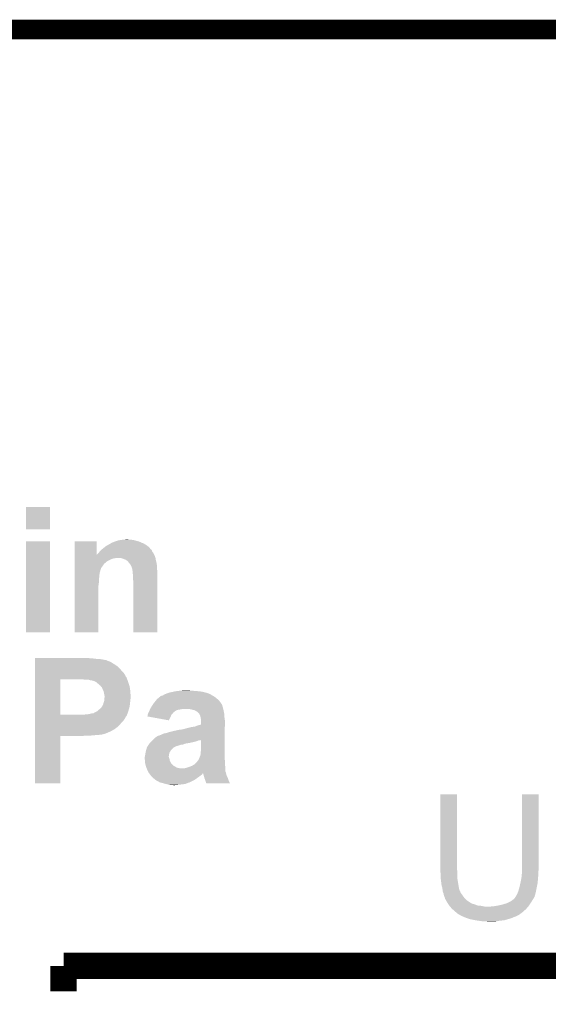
# Model space of a CAD drawing. Extents: x -1.3 to 24.2, y -3.9 to 53.4.
# Tile 35 of 41: x 7.3 to 11.5, y 45.7 to 53.4. Entities that reach past the tile are written whole.
import ezdxf

# ---------------------------------------------------------------- set-up
doc = ezdxf.new("R2010")
doc.units = 0
doc.layers.add('TPS_PRESSURE_CLICK_150PD_V1_005', color=5, linetype='CONTINUOUS')
doc.layers.add('TPS_PRESSURE_CLICK_150PD_V1_007', color=14, linetype='CONTINUOUS')

msp = doc.modelspace()

# ---------------------------------------------------------------- linework, layer by layer
at = {"layer": 'TPS_PRESSURE_CLICK_150PD_V1_005', "const_width": 0.1524}
msp.add_lwpolyline([(4.064, 53.34), (18.796, 53.34)], dxfattribs=at)
at = {"layer": 'TPS_PRESSURE_CLICK_150PD_V1_007', "const_width": 0.2032}
for points in [[(7.68096, 46.04512), (15.17904, 46.04512)], [(7.68096, 45.847), (7.68096, 46.04512)]]:
    msp.add_lwpolyline(points, dxfattribs=at)
at = {"layer": 'TPS_PRESSURE_CLICK_150PD_V1_007'}
for points in [[(7.38886, 49.446202), (7.38888, 49.618878), (7.576798, 49.446202), (7.57682, 49.618878)], [(7.38888, 49.618878), (7.388882, 49.6189), (7.57682, 49.618878), (7.388882, 49.6189)], [(7.576798, 49.44618), (7.38886, 49.446202), (7.576798, 49.44618), (7.576798, 49.446202)], [(7.38886, 48.643562), (7.38888, 49.352178), (7.576798, 48.643562), (7.57682, 49.352178)], [(7.38888, 49.352178), (7.388882, 49.3522), (7.57682, 49.352178), (7.388882, 49.3522)], [(7.767338, 49.248096), (7.76734, 49.352178), (7.940078, 49.248096), (7.94004, 49.352178)], [(7.76734, 49.352178), (7.767342, 49.3522), (7.94004, 49.352178), (7.767342, 49.3522)], [(8.023226, 49.32172), (8.049896, 49.33696), (8.32866, 49.32172), (8.303262, 49.33696)], [(8.049896, 49.33696), (8.054338, 49.339498), (8.303262, 49.33696), (8.293102, 49.339498)], [(8.054338, 49.339498), (8.054342, 49.3395), (8.293102, 49.339498), (8.2931, 49.3395)], [(8.054342, 49.3395), (8.060052, 49.342038), (8.2931, 49.3395), (8.288024, 49.342038)], [(8.060052, 49.342038), (8.065762, 49.344576), (8.288024, 49.342038), (8.28548, 49.344576)], [(8.065762, 49.344576), (8.0772, 49.34966), (8.28548, 49.344576), (8.271928, 49.34966)], [(8.0772, 49.34966), (8.084814, 49.352198), (8.271928, 49.34966), (8.265162, 49.352198)], [(8.084814, 49.352198), (8.100062, 49.35728), (8.265162, 49.352198), (8.24484, 49.35728)], [(8.100062, 49.35728), (8.122922, 49.36236), (8.24484, 49.35728), (8.227062, 49.36236)], [(8.122922, 49.36236), (8.14578, 49.3649), (8.227062, 49.36236), (8.20928, 49.3649)], [(8.14578, 49.3649), (8.171178, 49.36744), (8.194042, 49.3649), (8.181342, 49.36744)], [(7.767338, 49.2379), (7.767338, 49.248096), (8.39216, 49.2379), (8.387062, 49.248096)], [(7.940078, 49.248096), (7.955276, 49.263298), (8.387062, 49.248096), (8.37946, 49.263298)], [(7.955276, 49.263298), (7.95782, 49.265842), (8.37946, 49.263298), (8.377554, 49.265842)], [(7.95782, 49.265842), (7.963534, 49.273458), (8.377554, 49.265842), (8.371842, 49.273458)], [(7.963534, 49.273458), (7.965442, 49.276), (8.371842, 49.273458), (8.370994, 49.276)], [(7.965442, 49.276), (7.970518, 49.281078), (8.370994, 49.276), (8.3693, 49.281078)], [(7.970518, 49.281078), (7.975586, 49.286146), (8.3693, 49.281078), (8.366766, 49.286146)], [(7.975586, 49.286146), (7.9756, 49.28616), (8.366766, 49.286146), (8.364228, 49.28616)], [(7.9756, 49.28616), (7.975602, 49.286162), (8.364228, 49.28616), (8.364228, 49.286162)], [(7.975602, 49.286162), (7.9883, 49.29632), (8.364228, 49.286162), (8.356094, 49.29632)], [(7.9883, 49.29632), (7.991344, 49.298858), (8.356094, 49.29632), (8.354062, 49.298858)], [(7.991344, 49.298858), (8.00354, 49.30902), (8.354062, 49.298858), (8.3439, 49.30902)], [(8.00354, 49.30902), (8.00735, 49.31156), (8.3439, 49.30902), (8.34136, 49.31156)], [(8.00735, 49.31156), (8.018778, 49.319178), (8.34136, 49.31156), (8.331838, 49.319178)], [(8.018778, 49.319178), (8.023226, 49.32172), (8.331838, 49.319178), (8.32866, 49.32172)], [(7.767336, 49.22266), (7.767338, 49.225196), (8.397604, 49.22266), (8.39724, 49.225196)], [(7.767336, 49.22012), (7.767336, 49.22266), (8.07974, 49.22012), (8.089898, 49.22266)], [(7.767336, 49.217578), (7.767336, 49.22012), (8.064498, 49.217578), (8.07974, 49.22012)], [(7.767336, 49.2125), (7.767336, 49.217578), (8.0518, 49.2125), (8.064498, 49.217578)], [(7.767336, 49.197258), (7.767336, 49.2125), (8.02132, 49.197258), (8.0518, 49.2125)], [(7.767336, 49.194718), (7.767336, 49.197258), (8.018776, 49.194718), (8.02132, 49.197258)], [(7.767336, 49.192176), (7.767336, 49.194718), (8.0137, 49.192176), (8.018776, 49.194718)], [(7.767336, 49.184558), (7.767336, 49.192176), (8.008614, 49.184558), (8.0137, 49.192176)], [(7.767336, 49.179474), (7.767336, 49.184558), (7.998458, 49.179474), (8.008614, 49.184558)], [(7.767336, 49.16678), (7.767336, 49.179474), (7.99084, 49.16678), (7.998458, 49.179474)], [(7.767338, 49.225196), (7.767338, 49.2379), (8.39724, 49.225196), (8.39216, 49.2379)], [(8.135618, 49.22012), (8.122918, 49.22266), (8.397966, 49.22012), (8.397604, 49.22266)], [(8.143238, 49.21758), (8.135618, 49.22012), (8.39833, 49.21758), (8.397966, 49.22012)], [(8.153398, 49.2125), (8.143238, 49.21758), (8.399056, 49.2125), (8.39833, 49.21758)], [(8.163558, 49.209962), (8.153398, 49.2125), (8.39942, 49.209962), (8.399056, 49.2125)], [(8.168636, 49.207422), (8.163558, 49.209962), (8.399782, 49.207422), (8.39942, 49.209962)], [(8.168642, 49.207418), (8.168636, 49.207422), (8.399782, 49.207418), (8.399782, 49.207422)], [(8.17118, 49.204882), (8.168642, 49.207418), (8.400628, 49.204882), (8.399782, 49.207418)], [(8.177956, 49.1998), (8.17118, 49.204882), (8.402318, 49.1998), (8.400628, 49.204882)], [(8.181338, 49.197262), (8.177956, 49.1998), (8.402954, 49.197262), (8.402318, 49.1998)], [(8.187056, 49.18964), (8.181338, 49.197262), (8.40486, 49.18964), (8.402954, 49.197262)], [(8.18896, 49.1871), (8.187056, 49.18964), (8.405284, 49.1871), (8.40486, 49.18964)], [(8.20166, 49.171858), (8.18896, 49.1871), (8.407824, 49.171858), (8.405284, 49.1871)], [(8.208012, 49.159158), (8.20166, 49.171858), (8.40994, 49.159158), (8.407824, 49.171858)], [(7.767332, 49.088038), (7.767334, 49.105818), (7.96036, 49.088038), (7.9629, 49.105818)], [(7.767334, 49.15662), (7.767336, 49.16678), (7.98322, 49.15662), (7.99084, 49.16678)], [(7.767334, 49.14138), (7.767334, 49.15662), (7.973058, 49.14138), (7.98322, 49.15662)], [(7.767334, 49.1236), (7.767334, 49.14138), (7.96798, 49.1236), (7.973058, 49.14138)], [(7.767334, 49.11598), (7.767334, 49.1236), (7.965442, 49.11598), (7.96798, 49.1236)], [(7.767334, 49.105818), (7.767334, 49.11598), (7.9629, 49.105818), (7.965442, 49.11598)], [(8.209278, 49.156624), (8.208012, 49.159158), (8.40994, 49.156624), (8.40994, 49.159158)], [(8.211814, 49.154086), (8.209278, 49.156624), (8.40994, 49.154086), (8.40994, 49.156624)], [(8.21182, 49.151544), (8.211814, 49.154086), (8.40994, 49.151544), (8.40994, 49.154086)], [(8.216898, 49.136302), (8.21182, 49.151544), (8.40994, 49.136302), (8.40994, 49.151544)], [(8.2169, 49.1363), (8.216898, 49.136302), (8.40994, 49.1363), (8.40994, 49.136302)], [(8.21944, 49.11598), (8.2169, 49.1363), (8.411974, 49.11598), (8.40994, 49.1363)], [(8.219948, 49.110902), (8.21944, 49.11598), (8.41248, 49.110902), (8.411974, 49.11598)], [(8.22198, 49.09058), (8.219948, 49.110902), (8.412478, 49.09058), (8.41248, 49.110902)], [(7.76733, 49.022), (7.767332, 49.037238), (7.95528, 49.022), (7.95782, 49.037238)], [(7.76733, 49.004218), (7.76733, 49.022), (7.95274, 49.004218), (7.95528, 49.022)], [(7.767332, 49.077878), (7.767332, 49.088038), (7.96036, 49.077878), (7.96036, 49.088038)], [(7.767332, 49.065178), (7.767332, 49.077878), (7.95782, 49.065178), (7.96036, 49.077878)], [(7.767332, 49.037238), (7.767332, 49.065178), (7.95782, 49.037238), (7.95782, 49.065178)], [(8.22198, 49.065182), (8.22198, 49.09058), (8.412476, 49.065182), (8.412478, 49.09058)], [(8.22452, 49.04232), (8.22198, 49.065182), (8.412476, 49.04232), (8.412476, 49.065182)], [(8.22452, 48.643562), (8.22452, 49.04232), (8.412458, 48.643562), (8.412476, 49.04232)], [(7.76732, 48.643562), (7.76733, 49.004218), (7.952718, 48.643562), (7.95274, 49.004218)], [(7.576798, 48.64354), (7.38886, 48.643562), (7.576798, 48.64354), (7.576798, 48.643562)], [(7.952718, 48.64354), (7.76732, 48.643562), (7.952718, 48.64354), (7.952718, 48.643562)], [(8.412458, 48.64354), (8.22452, 48.643562), (8.412458, 48.64354), (8.412458, 48.643562)], [(7.45746, 48.44034), (7.457462, 48.44288), (7.90702, 48.44034), (7.86892, 48.44288)], [(7.45746, 48.43526), (7.45746, 48.44034), (7.947662, 48.43526), (7.90702, 48.44034)], [(7.45746, 48.43018), (7.45746, 48.43526), (7.99592, 48.43018), (7.965442, 48.43526)], [(7.45746, 48.42764), (7.45746, 48.43018), (8.006082, 48.42764), (7.99592, 48.43018)], [(7.45746, 48.427638), (7.45746, 48.42764), (8.011164, 48.427638), (8.006082, 48.42764)], [(7.45746, 48.42256), (7.45746, 48.427638), (8.021322, 48.42256), (8.011164, 48.427638)], [(7.45746, 48.41748), (7.45746, 48.42256), (8.03656, 48.41748), (8.021322, 48.42256)], [(7.45746, 48.40732), (7.45746, 48.41748), (8.056878, 48.40732), (8.03656, 48.41748)], [(7.45746, 48.39462), (7.45746, 48.40732), (8.0772, 48.39462), (8.056878, 48.40732)], [(7.457458, 48.33112), (7.45746, 48.35652), (8.14578, 48.33112), (8.12292, 48.35652)], [(7.457458, 48.32604), (7.457458, 48.33112), (8.15086, 48.32604), (8.14578, 48.33112)], [(7.457458, 48.3108), (7.457458, 48.32604), (8.16102, 48.3108), (8.15086, 48.32604)], [(7.45746, 48.379378), (7.45746, 48.39462), (8.100062, 48.379378), (8.0772, 48.39462)], [(7.45746, 48.35652), (7.45746, 48.379378), (8.12292, 48.35652), (8.100062, 48.379378)], [(7.457452, 48.000942), (7.457458, 48.27776), (7.65556, 48.000942), (7.655562, 48.27776)], [(7.457458, 48.303178), (7.457458, 48.3108), (8.163562, 48.303178), (8.16102, 48.3108)], [(7.457458, 48.29302), (7.457458, 48.303178), (8.17118, 48.29302), (8.163562, 48.303178)], [(7.457458, 48.28032), (7.457458, 48.29302), (8.17626, 48.28032), (8.17118, 48.29302)], [(7.457458, 48.27778), (7.457458, 48.28032), (8.177184, 48.27778), (8.17626, 48.28032)], [(7.457458, 48.27776), (7.457458, 48.27778), (7.655562, 48.27776), (7.80034, 48.27778)], [(7.840982, 48.27524), (7.828282, 48.27778), (8.178108, 48.27524), (8.177184, 48.27778)], [(7.874002, 48.275238), (7.840982, 48.27524), (8.178108, 48.275238), (8.178108, 48.27524)], [(7.889242, 48.27016), (7.874002, 48.275238), (8.179956, 48.27016), (8.178108, 48.275238)], [(7.907022, 48.267618), (7.889242, 48.27016), (8.18088, 48.267618), (8.179956, 48.27016)], [(7.92226, 48.26254), (7.907022, 48.267618), (8.182726, 48.26254), (8.18088, 48.267618)], [(7.9375, 48.254918), (7.92226, 48.26254), (8.185498, 48.254918), (8.182726, 48.26254)], [(7.94004, 48.25238), (7.9375, 48.254918), (8.18642, 48.25238), (8.185498, 48.254918)], [(7.94766, 48.24476), (7.94004, 48.25238), (8.18896, 48.24476), (8.18642, 48.25238)], [(7.955282, 48.239678), (7.94766, 48.24476), (8.190654, 48.239678), (8.18896, 48.24476)], [(7.962904, 48.232058), (7.955282, 48.239678), (8.193194, 48.232058), (8.190654, 48.239678)], [(7.96798, 48.229506), (7.962904, 48.232058), (8.194046, 48.229506), (8.193194, 48.232058)], [(7.967986, 48.226974), (7.96798, 48.229506), (8.19489, 48.226974), (8.194046, 48.229506)], [(7.973062, 48.221898), (7.967986, 48.226974), (8.19658, 48.221898), (8.19489, 48.226974)], [(7.98068, 48.214276), (7.973062, 48.221898), (8.197598, 48.214276), (8.19658, 48.221898)], [(7.98576, 48.19904), (7.98068, 48.214276), (8.199628, 48.19904), (8.197598, 48.214276)], [(7.99338, 48.1838), (7.98576, 48.19904), (8.20166, 48.1838), (8.199628, 48.19904)], [(7.99338, 48.183798), (7.99338, 48.1838), (8.201662, 48.183798), (8.20166, 48.1838)], [(7.99846, 48.1584), (7.99338, 48.183798), (8.203248, 48.1584), (8.201662, 48.183798)], [(8.4963, 48.171102), (8.51408, 48.17618), (8.801088, 48.171102), (8.78078, 48.17618)], [(8.51408, 48.17618), (8.52932, 48.17872), (8.78078, 48.17618), (8.77062, 48.17872)], [(8.52932, 48.17872), (8.549642, 48.1838), (8.77062, 48.17872), (8.74014, 48.1838)], [(8.549642, 48.1838), (8.56996, 48.18634), (8.74014, 48.1838), (8.70966, 48.18634)], [(8.56996, 48.18634), (8.59282, 48.18888), (8.70966, 48.18634), (8.68172, 48.18888)], [(8.59282, 48.18888), (8.613142, 48.19142), (8.671562, 48.18888), (8.661402, 48.19142)], [(7.991854, 48.08982), (7.99338, 48.097438), (8.19912, 48.08982), (8.200072, 48.097438)], [(7.99338, 48.097438), (7.998458, 48.110136), (8.200072, 48.097438), (8.201658, 48.110136)], [(7.998458, 48.120296), (7.99846, 48.122838), (8.20166, 48.120296), (8.202506, 48.122838)], [(7.998458, 48.11014), (7.998458, 48.120296), (8.20166, 48.11014), (8.20166, 48.120296)], [(7.998458, 48.110136), (7.998458, 48.11014), (8.201658, 48.110136), (8.20166, 48.11014)], [(8.001, 48.148238), (7.99846, 48.1584), (8.203884, 48.148238), (8.203248, 48.1584)], [(7.99846, 48.122838), (7.999306, 48.127918), (8.202506, 48.122838), (8.204198, 48.127918)], [(7.999306, 48.127918), (8.001, 48.138078), (8.204198, 48.127918), (8.204198, 48.138078)], [(8.001, 48.143162), (8.001, 48.148238), (8.2042, 48.143162), (8.203884, 48.148238)], [(8.001, 48.138078), (8.001, 48.143162), (8.204198, 48.138078), (8.2042, 48.143162)], [(8.38708, 48.0949), (8.391144, 48.09998), (8.906088, 48.0949), (8.9027, 48.09998)], [(8.391144, 48.09998), (8.403334, 48.115218), (8.9027, 48.09998), (8.890002, 48.115218)], [(8.403334, 48.115218), (8.4074, 48.1203), (8.890002, 48.115218), (8.883904, 48.1203)], [(8.4074, 48.1203), (8.430266, 48.14062), (8.883904, 48.1203), (8.85952, 48.14062)], [(8.430266, 48.14062), (8.4328, 48.140642), (8.85952, 48.14062), (8.859484, 48.140642)], [(8.4328, 48.140642), (8.432814, 48.143166), (8.859484, 48.140642), (8.855276, 48.143166)], [(8.432814, 48.143166), (8.442958, 48.14824), (8.855276, 48.143166), (8.846818, 48.14824)], [(8.442958, 48.14824), (8.442962, 48.148242), (8.846818, 48.14824), (8.846816, 48.148242)], [(8.442962, 48.148242), (8.453124, 48.150782), (8.846816, 48.148242), (8.841738, 48.150782)], [(8.453124, 48.150782), (8.45693, 48.15332), (8.841738, 48.150782), (8.836662, 48.15332)], [(8.45693, 48.15332), (8.460742, 48.15586), (8.836662, 48.15332), (8.832852, 48.15586)], [(8.460742, 48.15586), (8.46582, 48.1584), (8.832852, 48.15586), (8.82904, 48.1584)], [(8.46582, 48.1584), (8.470892, 48.160936), (8.82904, 48.1584), (8.8265, 48.160936)], [(8.470892, 48.160936), (8.4709, 48.16094), (8.8265, 48.160936), (8.826492, 48.16094)], [(8.4709, 48.16094), (8.49629, 48.171098), (8.826492, 48.16094), (8.801102, 48.171098)], [(8.49629, 48.171098), (8.4963, 48.171102), (8.801102, 48.171098), (8.801088, 48.171102)], [(7.924798, 48.0187), (7.940038, 48.02632), (8.182864, 48.0187), (8.18515, 48.02632)], [(7.940038, 48.02632), (7.950198, 48.03394), (8.18515, 48.02632), (8.187436, 48.03394)], [(7.950198, 48.03394), (7.955278, 48.03902), (8.187436, 48.03394), (8.18896, 48.03902)], [(7.955278, 48.03902), (7.95782, 48.04156), (8.18896, 48.03902), (8.189652, 48.04156)], [(7.95782, 48.04156), (7.970518, 48.051718), (8.189652, 48.04156), (8.192422, 48.051718)], [(7.970518, 48.051718), (7.97814, 48.061878), (8.192422, 48.051718), (8.195194, 48.061878)], [(7.97814, 48.061878), (7.980678, 48.06442), (8.195194, 48.061878), (8.195886, 48.06442)], [(7.980678, 48.06442), (7.981946, 48.066958), (8.195886, 48.06442), (8.19658, 48.066958)], [(7.981946, 48.066958), (7.990838, 48.084738), (8.19658, 48.066958), (8.198554, 48.084738)], [(7.990838, 48.084738), (7.991854, 48.08982), (8.198554, 48.084738), (8.19912, 48.08982)], [(8.343898, 48.018696), (8.345168, 48.021238), (8.53694, 48.018696), (8.542016, 48.021238)], [(8.345168, 48.021238), (8.34644, 48.02378), (8.542016, 48.021238), (8.54456, 48.02378)], [(8.34644, 48.02378), (8.347568, 48.026318), (8.54456, 48.02378), (8.5471, 48.026318)], [(8.347568, 48.026318), (8.350954, 48.033938), (8.5471, 48.026318), (8.557258, 48.033938)], [(8.350954, 48.033938), (8.353212, 48.039018), (8.557258, 48.033938), (8.569958, 48.039018)], [(8.353212, 48.039018), (8.354342, 48.04156), (8.569958, 48.039018), (8.5852, 48.04156)], [(8.354342, 48.04156), (8.35547, 48.0441), (8.5852, 48.04156), (8.5979, 48.0441)], [(8.35547, 48.0441), (8.3566, 48.04664), (8.5979, 48.0441), (8.608058, 48.04664)], [(8.3566, 48.04664), (8.362242, 48.0568), (8.92556, 48.04664), (8.923018, 48.0568)], [(8.362242, 48.0568), (8.366476, 48.06442), (8.923018, 48.0568), (8.920482, 48.06442)], [(8.366476, 48.06442), (8.3693, 48.069502), (8.920482, 48.06442), (8.919466, 48.069502)], [(8.3693, 48.069502), (8.37463, 48.077118), (8.919466, 48.069502), (8.91794, 48.077118)], [(8.37463, 48.077118), (8.378186, 48.082196), (8.91794, 48.077118), (8.915402, 48.082196)], [(8.378186, 48.082196), (8.379966, 48.084738), (8.915402, 48.082196), (8.912862, 48.084738)], [(8.379966, 48.084738), (8.38708, 48.0949), (8.912862, 48.084738), (8.906088, 48.0949)], [(8.671558, 48.0441), (8.651238, 48.04664), (8.926196, 48.0441), (8.92556, 48.04664)], [(8.68934, 48.03902), (8.671558, 48.0441), (8.927466, 48.03902), (8.926196, 48.0441)], [(8.702038, 48.03648), (8.68934, 48.03902), (8.9281, 48.03648), (8.927466, 48.03902)], [(8.712198, 48.0314), (8.702038, 48.03648), (8.929116, 48.0314), (8.9281, 48.03648)], [(8.719818, 48.026322), (8.712198, 48.0314), (8.930132, 48.026322), (8.929116, 48.0314)], [(8.724896, 48.023782), (8.719818, 48.026322), (8.93064, 48.023782), (8.930132, 48.026322)], [(8.735058, 48.013622), (8.724896, 48.023782), (8.932672, 48.013622), (8.93064, 48.023782)], [(7.45745, 47.99076), (7.457452, 48.00092), (8.171178, 47.99076), (8.175694, 48.00092)], [(7.45745, 47.98822), (7.45745, 47.99076), (8.16864, 47.98822), (8.171178, 47.99076)], [(7.45745, 47.980598), (7.45745, 47.98822), (8.16356, 47.980598), (8.16864, 47.98822)], [(7.45745, 47.970438), (7.45745, 47.980598), (8.158478, 47.970438), (8.16356, 47.980598)], [(7.45745, 47.955198), (7.45745, 47.970438), (8.148318, 47.955198), (8.158478, 47.970438)], [(7.45745, 47.9425), (7.45745, 47.955198), (8.13562, 47.9425), (8.148318, 47.955198)], [(7.45745, 47.92472), (7.45745, 47.9425), (8.120382, 47.92472), (8.13562, 47.9425)], [(7.457452, 48.00092), (7.457452, 48.000942), (7.825742, 48.00092), (7.65556, 48.000942)], [(7.825742, 48.00092), (7.876538, 48.006), (8.175694, 48.00092), (8.177952, 48.006)], [(7.876538, 48.006), (7.899398, 48.01108), (8.177952, 48.006), (8.18021, 48.01108)], [(7.907018, 48.01108), (7.917162, 48.013616), (8.18021, 48.01108), (8.181338, 48.013616)], [(7.917162, 48.013618), (7.91718, 48.016144), (8.18134, 48.013618), (8.182096, 48.016144)], [(7.917162, 48.013616), (7.917162, 48.013618), (8.181338, 48.013616), (8.18134, 48.013618)], [(7.91718, 48.016144), (7.924798, 48.0187), (8.182096, 48.016144), (8.182864, 48.0187)], [(8.333752, 47.988244), (8.33628, 47.993304), (8.516628, 47.988244), (8.518654, 47.993304)], [(8.333884, 47.98822), (8.333752, 47.988244), (8.51662, 47.98822), (8.516628, 47.988244)], [(8.501362, 47.957742), (8.333884, 47.98822), (8.501362, 47.957742), (8.51662, 47.98822)], [(8.33628, 47.993304), (8.336282, 47.998382), (8.518654, 47.993304), (8.520686, 47.998382)], [(8.336282, 47.998382), (8.337126, 48.000916), (8.520686, 47.998382), (8.5217, 48.000916)], [(8.337126, 48.000916), (8.340512, 48.011078), (8.5217, 48.000916), (8.531858, 48.011078)], [(8.340512, 48.011078), (8.34136, 48.01362), (8.531858, 48.011078), (8.533552, 48.01362)], [(8.34136, 48.01362), (8.343898, 48.018696), (8.533552, 48.01362), (8.53694, 48.018696)], [(8.736586, 48.011078), (8.735058, 48.013622), (8.93318, 48.011078), (8.932672, 48.013622)], [(8.74268, 48.000922), (8.736586, 48.011078), (8.93318, 48.000922), (8.93318, 48.011078)], [(8.744712, 47.99584), (8.74268, 48.000922), (8.93318, 47.99584), (8.93318, 48.000922)], [(8.747758, 47.988222), (8.744712, 47.99584), (8.93427, 47.988222), (8.93318, 47.99584)], [(8.75284, 47.962822), (8.747758, 47.988222), (8.937898, 47.962822), (8.93427, 47.988222)], [(8.75284, 47.960278), (8.75284, 47.962822), (8.93826, 47.960278), (8.937898, 47.962822)], [(8.75284, 47.92727), (8.75284, 47.960278), (8.93826, 47.92727), (8.93826, 47.960278)], [(7.457448, 47.90948), (7.45745, 47.92472), (8.10514, 47.90948), (8.120382, 47.92472)], [(7.457448, 47.89424), (7.457448, 47.90948), (8.087354, 47.89424), (8.10514, 47.90948)], [(7.457448, 47.894234), (7.457448, 47.89424), (8.084814, 47.894234), (8.087354, 47.89424)], [(7.457448, 47.889158), (7.457448, 47.894234), (8.079736, 47.889158), (8.084814, 47.894234)], [(7.457448, 47.88408), (7.457448, 47.889158), (8.069582, 47.88408), (8.079736, 47.889158)], [(7.457448, 47.87646), (7.457448, 47.88408), (8.05688, 47.87646), (8.069582, 47.88408)], [(7.457448, 47.86884), (7.457448, 47.87646), (8.04164, 47.86884), (8.05688, 47.87646)], [(7.457448, 47.8536), (7.457448, 47.86884), (8.006078, 47.8536), (8.04164, 47.86884)], [(8.481058, 47.85868), (8.50646, 47.8663), (8.93758, 47.85868), (8.937668, 47.8663)], [(8.50646, 47.8663), (8.53694, 47.87392), (8.937668, 47.8663), (8.937756, 47.87392)], [(8.53694, 47.87392), (8.569962, 47.88154), (8.937756, 47.87392), (8.937846, 47.88154)], [(8.569962, 47.88154), (8.575042, 47.881542), (8.937846, 47.88154), (8.937846, 47.881542)], [(8.575042, 47.881542), (8.582664, 47.88408), (8.937846, 47.881542), (8.937876, 47.88408)], [(8.592822, 47.88408), (8.60298, 47.88662), (8.937876, 47.88408), (8.937904, 47.88662)], [(8.60298, 47.88662), (8.61568, 47.88916), (8.937904, 47.88662), (8.937934, 47.88916)], [(8.61568, 47.88916), (8.64362, 47.89678), (8.937934, 47.88916), (8.938022, 47.89678)], [(8.64362, 47.89678), (8.6741, 47.9044), (8.938022, 47.89678), (8.938112, 47.9044)], [(8.6741, 47.9044), (8.70458, 47.909482), (8.938112, 47.9044), (8.93817, 47.909482)], [(8.70458, 47.909482), (8.725534, 47.9171), (8.93817, 47.909482), (8.93826, 47.9171)], [(8.725534, 47.9171), (8.732522, 47.91964), (8.93826, 47.9171), (8.93826, 47.91964)], [(8.732522, 47.91964), (8.745224, 47.922182), (8.93826, 47.91964), (8.93826, 47.922182)], [(8.745224, 47.922182), (8.75284, 47.92727), (8.93826, 47.922182), (8.93826, 47.92727)], [(7.45744, 47.467542), (7.457448, 47.835798), (7.655538, 47.467542), (7.65556, 47.835798)], [(7.457448, 47.84852), (7.457448, 47.8536), (7.985758, 47.84852), (8.006078, 47.8536)], [(7.457448, 47.848518), (7.457448, 47.84852), (7.983216, 47.848518), (7.985758, 47.84852)], [(7.457448, 47.84598), (7.457448, 47.848518), (7.978136, 47.84598), (7.983216, 47.848518)], [(7.457448, 47.84344), (7.457448, 47.84598), (7.955278, 47.84344), (7.965438, 47.84598)], [(7.457448, 47.8409), (7.457448, 47.84344), (7.919718, 47.8409), (7.932418, 47.84344)], [(7.457448, 47.83836), (7.457448, 47.8409), (7.889238, 47.83836), (7.904478, 47.8409)], [(7.457448, 47.83582), (7.457448, 47.83836), (7.828278, 47.83582), (7.85114, 47.83836)], [(7.457448, 47.835798), (7.457448, 47.83582), (7.65556, 47.835798), (7.828278, 47.83582)], [(8.35914, 47.78756), (8.36422, 47.79264), (8.68934, 47.78756), (8.709658, 47.79264)], [(8.36422, 47.79264), (8.3693, 47.79772), (8.709658, 47.79264), (8.7249, 47.79772)], [(8.3693, 47.79772), (8.37438, 47.8028), (8.7249, 47.79772), (8.737604, 47.8028)], [(8.37438, 47.8028), (8.374382, 47.802802), (8.737604, 47.8028), (8.747764, 47.802802)], [(8.374382, 47.802802), (8.376884, 47.805304), (8.747764, 47.802802), (8.75284, 47.805304)], [(8.376884, 47.805304), (8.38708, 47.8155), (8.93696, 47.805304), (8.937078, 47.8155)], [(8.38708, 47.8155), (8.402322, 47.828202), (8.937078, 47.8155), (8.937226, 47.828202)], [(8.402322, 47.828202), (8.420106, 47.83836), (8.937226, 47.828202), (8.937344, 47.83836)], [(8.420106, 47.83836), (8.425184, 47.838362), (8.937344, 47.83836), (8.937344, 47.838362)], [(8.425184, 47.838362), (8.43026, 47.8409), (8.937344, 47.838362), (8.937372, 47.8409)], [(8.43026, 47.8409), (8.44296, 47.84598), (8.937372, 47.8409), (8.937432, 47.84598)], [(8.44296, 47.84598), (8.458202, 47.853602), (8.937432, 47.84598), (8.93752, 47.853602)], [(8.458202, 47.853602), (8.481058, 47.85868), (8.93752, 47.853602), (8.93758, 47.85868)], [(8.75284, 47.726598), (8.75284, 47.805304), (8.936044, 47.726598), (8.93696, 47.805304)], [(8.32104, 47.711362), (8.32249, 47.716442), (8.51027, 47.711362), (8.51408, 47.716442)], [(8.32249, 47.716442), (8.325392, 47.7266), (8.51408, 47.716442), (8.519162, 47.7266)], [(8.325392, 47.7266), (8.330474, 47.744382), (8.519162, 47.7266), (8.536944, 47.744382)], [(8.330474, 47.744382), (8.3312, 47.746922), (8.536944, 47.744382), (8.542022, 47.746922)], [(8.3312, 47.746922), (8.337006, 47.757082), (8.542022, 47.746922), (8.562342, 47.757082)], [(8.337006, 47.757082), (8.33991, 47.76216), (8.562342, 47.757082), (8.58012, 47.76216)], [(8.33991, 47.76216), (8.341362, 47.7647), (8.58012, 47.76216), (8.58774, 47.7647)], [(8.341362, 47.7647), (8.3439, 47.76724), (8.58774, 47.7647), (8.595362, 47.76724)], [(8.3439, 47.76724), (8.345594, 47.769782), (8.595362, 47.76724), (8.613142, 47.769782)], [(8.345594, 47.769782), (8.34898, 47.77486), (8.613142, 47.769782), (8.625844, 47.77486)], [(8.34898, 47.774862), (8.350672, 47.7774), (8.630924, 47.774862), (8.636004, 47.7774)], [(8.34898, 47.77486), (8.34898, 47.774862), (8.625844, 47.77486), (8.630924, 47.774862)], [(8.350672, 47.7774), (8.35406, 47.78248), (8.638542, 47.7774), (8.66648, 47.78248)], [(8.35406, 47.78248), (8.354062, 47.782482), (8.66648, 47.78248), (8.666488, 47.782482)], [(8.354062, 47.782482), (8.35914, 47.78756), (8.666488, 47.782482), (8.68934, 47.78756)], [(8.7503, 47.711358), (8.75284, 47.726598), (8.935866, 47.711358), (8.936044, 47.726598)], [(8.31342, 47.668182), (8.314436, 47.673264), (8.503074, 47.668182), (8.50138, 47.673264)], [(8.31342, 47.660562), (8.31342, 47.668182), (8.505612, 47.660562), (8.503074, 47.668182)], [(8.313784, 47.65802), (8.31342, 47.660562), (8.506458, 47.65802), (8.505612, 47.660562)], [(8.315598, 47.645322), (8.313784, 47.65802), (8.509, 47.645322), (8.506458, 47.65802)], [(8.314436, 47.673264), (8.315452, 47.678342), (8.50138, 47.673264), (8.50138, 47.678342)], [(8.315452, 47.678342), (8.3185, 47.69358), (8.50138, 47.678342), (8.50392, 47.69358)], [(8.31596, 47.64278), (8.315598, 47.645322), (8.510272, 47.64278), (8.509, 47.645322)], [(8.31596, 47.63516), (8.31596, 47.64278), (8.51408, 47.63516), (8.510272, 47.64278)], [(8.3185, 47.69358), (8.320314, 47.706284), (8.50392, 47.69358), (8.506462, 47.706284)], [(8.320314, 47.706284), (8.32104, 47.711362), (8.506462, 47.706284), (8.51027, 47.711362)], [(8.719818, 47.63262), (8.731246, 47.647858), (8.93826, 47.63262), (8.93826, 47.647858)], [(8.731246, 47.647858), (8.735058, 47.652938), (8.93826, 47.647858), (8.937536, 47.652938)], [(8.735058, 47.652938), (8.74014, 47.66564), (8.937536, 47.652938), (8.93572, 47.66564)], [(8.74014, 47.66564), (8.74522, 47.678336), (8.93572, 47.66564), (8.93572, 47.678336)], [(8.74522, 47.678336), (8.747754, 47.680874), (8.93572, 47.678336), (8.93572, 47.680874)], [(8.747754, 47.680874), (8.74776, 47.688498), (8.93572, 47.680874), (8.93572, 47.688498)], [(8.74776, 47.688498), (8.7503, 47.698658), (8.93572, 47.688498), (8.93572, 47.698658)], [(8.7503, 47.69866), (8.7503, 47.711358), (8.93572, 47.69866), (8.935866, 47.711358)], [(8.7503, 47.698658), (8.7503, 47.69866), (8.93572, 47.698658), (8.93572, 47.69866)], [(8.31596, 47.627542), (8.31596, 47.63516), (8.51713, 47.627542), (8.51408, 47.63516)], [(8.31723, 47.622464), (8.31596, 47.627542), (8.51916, 47.622464), (8.51713, 47.627542)], [(8.32104, 47.607222), (8.31723, 47.622464), (8.534398, 47.607222), (8.51916, 47.622464)], [(8.32231, 47.602142), (8.32104, 47.607222), (8.542018, 47.602142), (8.534398, 47.607222)], [(8.32358, 47.597062), (8.32231, 47.602142), (8.552176, 47.597062), (8.542018, 47.602142)], [(8.323582, 47.59706), (8.32358, 47.597062), (8.552178, 47.59706), (8.552176, 47.597062)], [(8.325612, 47.591982), (8.323582, 47.59706), (8.559798, 47.591982), (8.552178, 47.59706)], [(8.327644, 47.586902), (8.325612, 47.591982), (8.572498, 47.586902), (8.559798, 47.591982)], [(8.328662, 47.58436), (8.327644, 47.586902), (8.587738, 47.58436), (8.572498, 47.586902)], [(8.330694, 47.57928), (8.328662, 47.58436), (8.9408, 47.57928), (8.9408, 47.58436)], [(8.33374, 47.57166), (8.330694, 47.57928), (8.94189, 47.57166), (8.9408, 47.57928)], [(8.338822, 47.561498), (8.33374, 47.57166), (8.94334, 47.561498), (8.94189, 47.57166)], [(8.340094, 47.558956), (8.338822, 47.561498), (8.943342, 47.558956), (8.94334, 47.561498)], [(8.623298, 47.58436), (8.635998, 47.5869), (8.9408, 47.58436), (8.9408, 47.5869)], [(8.635998, 47.5869), (8.66648, 47.59706), (8.9408, 47.5869), (8.9408, 47.59706)], [(8.66648, 47.59706), (8.678328, 47.602138), (8.9408, 47.59706), (8.9408, 47.602138)], [(8.678328, 47.602138), (8.68426, 47.60468), (8.9408, 47.602138), (8.940518, 47.60468)], [(8.68426, 47.60468), (8.702028, 47.614834), (8.940518, 47.60468), (8.93939, 47.614834)], [(8.702028, 47.614834), (8.70204, 47.617366), (8.93939, 47.614834), (8.93911, 47.617366)], [(8.70204, 47.617366), (8.707116, 47.619918), (8.93911, 47.617366), (8.938826, 47.619918)], [(8.707116, 47.619918), (8.712198, 47.625), (8.938826, 47.619918), (8.93826, 47.625)], [(8.712198, 47.625), (8.719818, 47.63262), (8.93826, 47.625), (8.93826, 47.63262)], [(8.342632, 47.553878), (8.340094, 47.558956), (8.945882, 47.553878), (8.943342, 47.558956)], [(8.3439, 47.551342), (8.342632, 47.553878), (8.946516, 47.551342), (8.945882, 47.553878)], [(8.349344, 47.54372), (8.3439, 47.551342), (8.948422, 47.54372), (8.946516, 47.551342)], [(8.34935, 47.543712), (8.349344, 47.54372), (8.765536, 47.543712), (8.768066, 47.54372)], [(8.354788, 47.536098), (8.34935, 47.543712), (8.760458, 47.536098), (8.765536, 47.543712)], [(8.3566, 47.53356), (8.354788, 47.536098), (8.757072, 47.53356), (8.760458, 47.536098)], [(8.360664, 47.52848), (8.3566, 47.53356), (8.7503, 47.52848), (8.757072, 47.53356)], [(8.366758, 47.520862), (8.360664, 47.52848), (8.740776, 47.520862), (8.7503, 47.52848)], [(8.3693, 47.51832), (8.366758, 47.520862), (8.7376, 47.51832), (8.740776, 47.520862)], [(8.37692, 47.5107), (8.3693, 47.51832), (8.72617, 47.5107), (8.7376, 47.51832)], [(8.380096, 47.50816), (8.37692, 47.5107), (8.72236, 47.50816), (8.72617, 47.5107)], [(8.395972, 47.49546), (8.380096, 47.50816), (8.704578, 47.49546), (8.72236, 47.50816)], [(8.402322, 47.49038), (8.395972, 47.49546), (8.694418, 47.49038), (8.704578, 47.49546)], [(8.430258, 47.47514), (8.402322, 47.49038), (8.663942, 47.47514), (8.694418, 47.49038)], [(8.77062, 47.53864), (8.768066, 47.54372), (8.949692, 47.53864), (8.948422, 47.54372)], [(8.772312, 47.533562), (8.77062, 47.53864), (8.95096, 47.533562), (8.949692, 47.53864)], [(8.773158, 47.531022), (8.772312, 47.533562), (8.951808, 47.531022), (8.95096, 47.533562)], [(8.77316, 47.525946), (8.773158, 47.531022), (8.9535, 47.525946), (8.951808, 47.531022)], [(8.775696, 47.523404), (8.77316, 47.525946), (8.954346, 47.523404), (8.9535, 47.525946)], [(8.776716, 47.51832), (8.775696, 47.523404), (8.95604, 47.51832), (8.954346, 47.523404)], [(8.77824, 47.510702), (8.776716, 47.51832), (8.95985, 47.510702), (8.95604, 47.51832)], [(8.78129, 47.503078), (8.77824, 47.510702), (8.963662, 47.503078), (8.95985, 47.510702)], [(8.783318, 47.498002), (8.78129, 47.503078), (8.965112, 47.498002), (8.963662, 47.503078)], [(8.785858, 47.487842), (8.783318, 47.498002), (8.968014, 47.487842), (8.965112, 47.498002)], [(8.787132, 47.485298), (8.785858, 47.487842), (8.96874, 47.485298), (8.968014, 47.487842)], [(8.7884, 47.48276), (8.787132, 47.485298), (8.970186, 47.48276), (8.96874, 47.485298)], [(8.790938, 47.475142), (8.7884, 47.48276), (8.974524, 47.475142), (8.970186, 47.48276)], [(7.655538, 47.46752), (7.45744, 47.467542), (7.655538, 47.46752), (7.655538, 47.467542)], [(8.430266, 47.475138), (8.430258, 47.47514), (8.66394, 47.475138), (8.663942, 47.47514)], [(8.439572, 47.4726), (8.430266, 47.475138), (8.661394, 47.4726), (8.66394, 47.475138)], [(8.43958, 47.472598), (8.439572, 47.4726), (8.656316, 47.472598), (8.661394, 47.4726)], [(8.476828, 47.46244), (8.43958, 47.472598), (8.630916, 47.46244), (8.656316, 47.472598)], [(8.48614, 47.4599), (8.476828, 47.46244), (8.61314, 47.4599), (8.630916, 47.46244)], [(8.49757, 47.45736), (8.48614, 47.4599), (8.59282, 47.45736), (8.61314, 47.4599)], [(8.508998, 47.45482), (8.49757, 47.45736), (8.569958, 47.45482), (8.59282, 47.45736)], [(8.536938, 47.452282), (8.529316, 47.45482), (8.547116, 47.452282), (8.569958, 47.45482)], [(8.547098, 47.45228), (8.536938, 47.452282), (8.547098, 47.45228), (8.547116, 47.452282)], [(8.79094, 47.470082), (8.790938, 47.475142), (8.977404, 47.470082), (8.974524, 47.475142)], [(8.793458, 47.47006), (8.79094, 47.470082), (8.977416, 47.47006), (8.977404, 47.470082)], [(8.79348, 47.467542), (8.793458, 47.47006), (8.97885, 47.467542), (8.977416, 47.47006)], [(8.978862, 47.46752), (8.79348, 47.467542), (8.978862, 47.46752), (8.97885, 47.467542)], [(10.6172, 46.796958), (10.61722, 47.381138), (10.74674, 46.796958), (10.74674, 47.381138)], [(10.61722, 47.381138), (10.617222, 47.38116), (10.74674, 47.381138), (10.617222, 47.38116)], [(11.25474, 46.81728), (11.25476, 47.381138), (11.38428, 46.81728), (11.38428, 47.381138)], [(11.25476, 47.381138), (11.254762, 47.38116), (11.38428, 47.381138), (11.254762, 47.38116)], [(10.6172, 46.789338), (10.6172, 46.796958), (10.748646, 46.789338), (10.74674, 46.796958)], [(11.25474, 46.794418), (11.25474, 46.81728), (11.38428, 46.794418), (11.38428, 46.81728)], [(11.25474, 46.784258), (11.25474, 46.794418), (11.382248, 46.784258), (11.38428, 46.794418)], [(10.617432, 46.786798), (10.6172, 46.789338), (10.74928, 46.786798), (10.748646, 46.789338)], [(10.61974, 46.7614), (10.617432, 46.786798), (10.74928, 46.7614), (10.74928, 46.786798)], [(10.61974, 46.74616), (10.61974, 46.7614), (10.74928, 46.74616), (10.74928, 46.7614)], [(10.61974, 46.736002), (10.61974, 46.74616), (10.750128, 46.736002), (10.74928, 46.74616)], [(10.621998, 46.71568), (10.61974, 46.736002), (10.75182, 46.71568), (10.750128, 46.736002)], [(10.62228, 46.71314), (10.621998, 46.71568), (10.752244, 46.71314), (10.75182, 46.71568)], [(11.24458, 46.70298), (11.24966, 46.728378), (11.377168, 46.70298), (11.37886, 46.728378)], [(11.24966, 46.728378), (11.250168, 46.733462), (11.37886, 46.728378), (11.3792, 46.733462)], [(11.250168, 46.733462), (11.25169, 46.748698), (11.3792, 46.733462), (11.38174, 46.748698)], [(11.25169, 46.748698), (11.2522, 46.75378), (11.38174, 46.748698), (11.38174, 46.75378)], [(11.2522, 46.75378), (11.254528, 46.781718), (11.38174, 46.75378), (11.38174, 46.781718)], [(11.254528, 46.781718), (11.25474, 46.784258), (11.38174, 46.781718), (11.382248, 46.784258)], [(10.62736, 46.672502), (10.62228, 46.71314), (10.759018, 46.672502), (10.752244, 46.71314)], [(10.63244, 46.654722), (10.62736, 46.672502), (10.76198, 46.654722), (10.759018, 46.672502)], [(10.632442, 46.65472), (10.63244, 46.654722), (10.76198, 46.65472), (10.76198, 46.654722)], [(10.634256, 46.642018), (10.632442, 46.65472), (10.764522, 46.642018), (10.76198, 46.65472)], [(10.63498, 46.63694), (10.634256, 46.642018), (10.766556, 46.63694), (10.764522, 46.642018)], [(11.22426, 46.624238), (11.22934, 46.63948), (11.362942, 46.624238), (11.365992, 46.63948)], [(11.22934, 46.63948), (11.233694, 46.65472), (11.365992, 46.63948), (11.36904, 46.65472)], [(11.233694, 46.65472), (11.23442, 46.657258), (11.36904, 46.65472), (11.369514, 46.657258)], [(11.23442, 46.657258), (11.242886, 46.695358), (11.369514, 46.657258), (11.37666, 46.695358)], [(11.242886, 46.695358), (11.24458, 46.70298), (11.37666, 46.695358), (11.377168, 46.70298)], [(10.636252, 46.62932), (10.63498, 46.63694), (10.769604, 46.62932), (10.766556, 46.63694)], [(10.636676, 46.626776), (10.636252, 46.62932), (10.77214, 46.626776), (10.769604, 46.62932)], [(10.63752, 46.621702), (10.636676, 46.626776), (10.773834, 46.621702), (10.77214, 46.626776)], [(10.638538, 46.61916), (10.63752, 46.621702), (10.77468, 46.61916), (10.773834, 46.621702)], [(10.642598, 46.609002), (10.638538, 46.61916), (10.77976, 46.609002), (10.77468, 46.61916)], [(10.6426, 46.609), (10.642598, 46.609002), (10.77976, 46.609), (10.77976, 46.609002)], [(10.64514, 46.596302), (10.6426, 46.609), (10.78992, 46.596302), (10.77976, 46.609)], [(10.645142, 46.5963), (10.64514, 46.596302), (10.78992, 46.5963), (10.78992, 46.596302)], [(10.65022, 46.581062), (10.645142, 46.5963), (10.80008, 46.581062), (10.78992, 46.5963)], [(10.650222, 46.58106), (10.65022, 46.581062), (10.80008, 46.58106), (10.80008, 46.581062)], [(10.652758, 46.575984), (10.650222, 46.58106), (10.80431, 46.575984), (10.80008, 46.58106)], [(10.65276, 46.570904), (10.652758, 46.575984), (10.808544, 46.570904), (10.80431, 46.575984)], [(10.655728, 46.565818), (10.65276, 46.570904), (10.81278, 46.565818), (10.808544, 46.570904)], [(10.664616, 46.55058), (10.655728, 46.565818), (10.830562, 46.55058), (10.81278, 46.565818)], [(11.18108, 46.5582), (11.193776, 46.568358), (11.336866, 46.5582), (11.343638, 46.568358)], [(11.193776, 46.568358), (11.19378, 46.56836), (11.343638, 46.568358), (11.343638, 46.56836)], [(11.19378, 46.56836), (11.196322, 46.570904), (11.343638, 46.56836), (11.34491, 46.570904)], [(11.196322, 46.570904), (11.198862, 46.57598), (11.34491, 46.570904), (11.347448, 46.57598)], [(11.198862, 46.57598), (11.201396, 46.578516), (11.347448, 46.57598), (11.348718, 46.578516)], [(11.201396, 46.578516), (11.203936, 46.581058), (11.348718, 46.578516), (11.351256, 46.581058)], [(11.203936, 46.581058), (11.203942, 46.581064), (11.351256, 46.581058), (11.351256, 46.581064)], [(11.203942, 46.581064), (11.209022, 46.591222), (11.351256, 46.581064), (11.35416, 46.591222)], [(11.209022, 46.591222), (11.2141, 46.59884), (11.35416, 46.591222), (11.356338, 46.59884)], [(11.2141, 46.59884), (11.221212, 46.61662), (11.356338, 46.59884), (11.36142, 46.61662)], [(11.221212, 46.61662), (11.22426, 46.624238), (11.36142, 46.61662), (11.362942, 46.624238)], [(10.67054, 46.54042), (10.664616, 46.55058), (10.84682, 46.54042), (10.830562, 46.55058)], [(10.672158, 46.53788), (10.67054, 46.54042), (10.850884, 46.53788), (10.84682, 46.54042)], [(10.672162, 46.537874), (10.672158, 46.53788), (10.853426, 46.537874), (10.850884, 46.53788)], [(10.67539, 46.5328), (10.672162, 46.537874), (10.858504, 46.5328), (10.853426, 46.537874)], [(10.678624, 46.527718), (10.67539, 46.5328), (10.8712, 46.527718), (10.858504, 46.5328)], [(10.681856, 46.52264), (10.678624, 46.527718), (10.88898, 46.52264), (10.8712, 46.527718)], [(10.686706, 46.51502), (10.681856, 46.52264), (10.909302, 46.51502), (10.88898, 46.52264)], [(10.68832, 46.512482), (10.686706, 46.51502), (10.934682, 46.512482), (10.909302, 46.51502)], [(10.688322, 46.51248), (10.68832, 46.512482), (10.9347, 46.51248), (10.934682, 46.512482)], [(10.692838, 46.5074), (10.688322, 46.51248), (10.9601, 46.5074), (10.9347, 46.51248)], [(10.695096, 46.50486), (10.692838, 46.5074), (10.990578, 46.50486), (10.9601, 46.5074)], [(10.70864, 46.48962), (10.695096, 46.50486), (11.287476, 46.48962), (11.301024, 46.50486)], [(10.711544, 46.48708), (10.70864, 46.48962), (11.28522, 46.48708), (11.287476, 46.48962)], [(10.737666, 46.464222), (10.711544, 46.48708), (11.259822, 46.464222), (11.28522, 46.48708)], [(10.990578, 46.50486), (11.005822, 46.504862), (11.301024, 46.50486), (11.301026, 46.504862)], [(11.005822, 46.504862), (11.013444, 46.5074), (11.301026, 46.504862), (11.303282, 46.5074)], [(11.026142, 46.5074), (11.03883, 46.509938), (11.303282, 46.5074), (11.305538, 46.509938)], [(11.03883, 46.509938), (11.03884, 46.50994), (11.305538, 46.509938), (11.305538, 46.50994)], [(11.03884, 46.50994), (11.06932, 46.51502), (11.305538, 46.50994), (11.308926, 46.51502)], [(11.06932, 46.51502), (11.102338, 46.52264), (11.308926, 46.51502), (11.314006, 46.52264)], [(11.102338, 46.52264), (11.13536, 46.5328), (11.314006, 46.52264), (11.32078, 46.5328)], [(11.13536, 46.5328), (11.165842, 46.548042), (11.32078, 46.5328), (11.330306, 46.548042)], [(11.165842, 46.548042), (11.173458, 46.55312), (11.330306, 46.548042), (11.33348, 46.55312)], [(11.173458, 46.55312), (11.18108, 46.5582), (11.33348, 46.55312), (11.336866, 46.5582)], [(10.749278, 46.45406), (10.737666, 46.464222), (11.24627, 46.45406), (11.259822, 46.464222)], [(10.764518, 46.443902), (10.749278, 46.45406), (11.232724, 46.443902), (11.24627, 46.45406)], [(10.769602, 46.44136), (10.764518, 46.443902), (11.229336, 46.44136), (11.232724, 46.443902)], [(10.769614, 46.441354), (10.769602, 46.44136), (11.226794, 46.441354), (11.229336, 46.44136)], [(10.774676, 46.438822), (10.769614, 46.441354), (11.224256, 46.438822), (11.226794, 46.441354)], [(10.77468, 46.43882), (10.774676, 46.438822), (11.224254, 46.43882), (11.224256, 46.438822)], [(10.774684, 46.438816), (10.77468, 46.43882), (11.221714, 46.438816), (11.224254, 46.43882)], [(10.77722, 46.436282), (10.774684, 46.438816), (11.217912, 46.436282), (11.221714, 46.438816)], [(10.783152, 46.43374), (10.77722, 46.436282), (11.214098, 46.43374), (11.217912, 46.436282)], [(10.795008, 46.428658), (10.783152, 46.43374), (11.203938, 46.428658), (11.214098, 46.43374)], [(10.80093, 46.42612), (10.795008, 46.428658), (11.193778, 46.42612), (11.203938, 46.428658)], [(10.812782, 46.42104), (10.80093, 46.42612), (11.183618, 46.42104), (11.193778, 46.42612)], [(10.843266, 46.41088), (10.812782, 46.42104), (11.15314, 46.41088), (11.183618, 46.42104)], [(10.85088, 46.408342), (10.843266, 46.41088), (11.144256, 46.408342), (11.15314, 46.41088)], [(10.88898, 46.40072), (10.85088, 46.408342), (11.117578, 46.40072), (11.144256, 46.408342)], [(10.90549, 46.39818), (10.88898, 46.40072), (11.09726, 46.39818), (11.117578, 46.40072)], [(10.922, 46.39564), (10.90549, 46.39818), (11.0744, 46.39564), (11.09726, 46.39818)], [(10.93978, 46.3931), (10.922, 46.39564), (11.06297, 46.3931), (11.0744, 46.39564)], [(10.955018, 46.39056), (10.93978, 46.3931), (11.05154, 46.39056), (11.06297, 46.3931)], [(10.990578, 46.38802), (10.980418, 46.39056), (11.003282, 46.38802), (11.05154, 46.39056)]]:
    msp.add_solid(points, dxfattribs=at)

doc.saveas('drawing.dxf')
